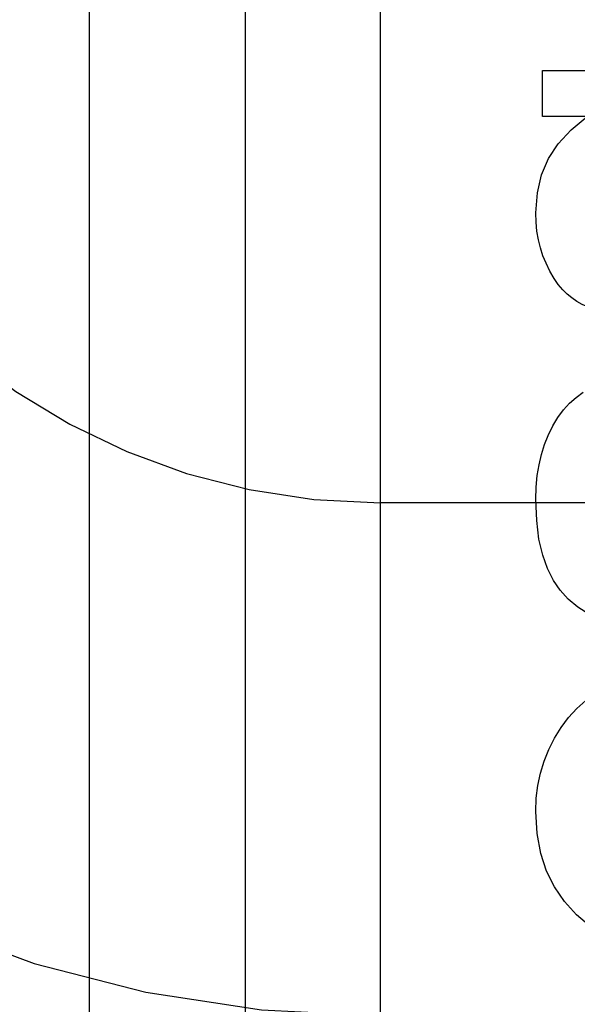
# Model space of a CAD drawing. Header units: inches. Extents: x 0 to 218, y 0 to 141.
# Tile 30 of 76: x 67.099 to 67.219, y 72.419 to 72.63. Entities that reach past the tile are written whole.
import ezdxf

# ---------------------------------------------------------------- set-up
doc = ezdxf.new("R2010")
doc.units = ezdxf.units.IN
doc.header["$LTSCALE"] = 11.987179
doc.header["$MEASUREMENT"] = 0
doc.linetypes.add('HIDDEN', pattern=[0.2, 0.1, -0.1])
doc.layers.add('DEFAULT_2', color=8, linetype='HIDDEN')
doc.layers.add('MAIN_RH_DOOR_ASSEMBLY', color=7, linetype='CONTINUOUS')

msp = doc.modelspace()

# ---------------------------------------------------------------- linework, layer by layer
at = {"layer": 'DEFAULT_2', "color": 8, "linetype": 'HIDDEN'}
for p, q in [((67.1768, 69.55728), (67.1768, 75.05779)), ((67.1143, 72.20913), (67.1143, 72.95218)), ((67.21158, 72.60933), (67.21158, 72.61922)), ((67.21158, 72.61922), (67.27678, 72.61922)), ((67.22116, 72.60933), (67.21158, 72.60933)), ((67.6768, 72.52646), (67.1768, 72.52646))]:
    msp.add_line(p, q, dxfattribs=at)
for points in [[(67.21011, 72.58864), (67.21045, 72.59294), (67.21137, 72.59684), (67.21282, 72.6003), (67.21489, 72.60347), (67.21768, 72.6065), (67.22116, 72.60933)], [(67.21232, 72.57784), (67.21166, 72.57946), (67.21112, 72.58116), (67.21069, 72.58291), (67.21037, 72.58473), (67.21018, 72.58665), (67.21011, 72.58864)], [(67.21784, 72.57041), (67.21685, 72.5712), (67.21589, 72.57217), (67.21494, 72.5733), (67.21403, 72.57461), (67.21316, 72.57613), (67.21232, 72.57784)], [(67.22606, 72.56698), (67.22438, 72.56739), (67.22282, 72.56787), (67.2214, 72.56842), (67.2201, 72.56903), (67.21891, 72.56969), (67.21784, 72.57041)], [(67.21277, 72.54093), (67.21378, 72.54297), (67.21488, 72.54481), (67.21607, 72.54641), (67.21737, 72.54783), (67.21878, 72.5491), (67.2203, 72.55021)], [(67.21011, 72.52719), (67.2102, 72.52983), (67.21044, 72.53232), (67.21083, 72.53466), (67.21135, 72.53687), (67.212, 72.53896), (67.21277, 72.54093)], [(67.21537, 72.50777), (67.2139, 72.50985), (67.21265, 72.51236), (67.2116, 72.51529), (67.2108, 72.51871), (67.21031, 72.52268), (67.21011, 72.52719)], [(67.23104, 72.49932), (67.22741, 72.50018), (67.22422, 72.50126), (67.2215, 72.50258), (67.21916, 72.50412), (67.2171, 72.50584), (67.21537, 72.50777)], [(67.2141, 72.47599), (67.21554, 72.47833), (67.21714, 72.48045), (67.2189, 72.48236), (67.22083, 72.48407), (67.22295, 72.48561), (67.22527, 72.48698)], [(67.21011, 72.46027), (67.21023, 72.46311), (67.21057, 72.46586), (67.21112, 72.4685), (67.2119, 72.47106), (67.21289, 72.47356), (67.2141, 72.47599)], [(67.21887, 72.43809), (67.21626, 72.44097), (67.2141, 72.44413), (67.21241, 72.44752), (67.21118, 72.45128), (67.21042, 72.45554), (67.21011, 72.46027)], [(67.24418, 72.4297), (67.23829, 72.43003), (67.23312, 72.43081), (67.22873, 72.43207), (67.22496, 72.43373), (67.22166, 72.43573), (67.21887, 72.43809)]]:
    msp.add_lwpolyline(points, dxfattribs=at)
for radius in [0.25, 0.14]:
    msp.add_arc((67.1768, 72.66646), radius, 90, 270, dxfattribs=at)
at = {"layer": 'MAIN_RH_DOOR_ASSEMBLY', "color": 3, "linetype": 'Continuous'}
msp.add_line((67.1478, 64.39946), (67.1478, 80.89946), dxfattribs=at)

doc.saveas('drawing.dxf')
